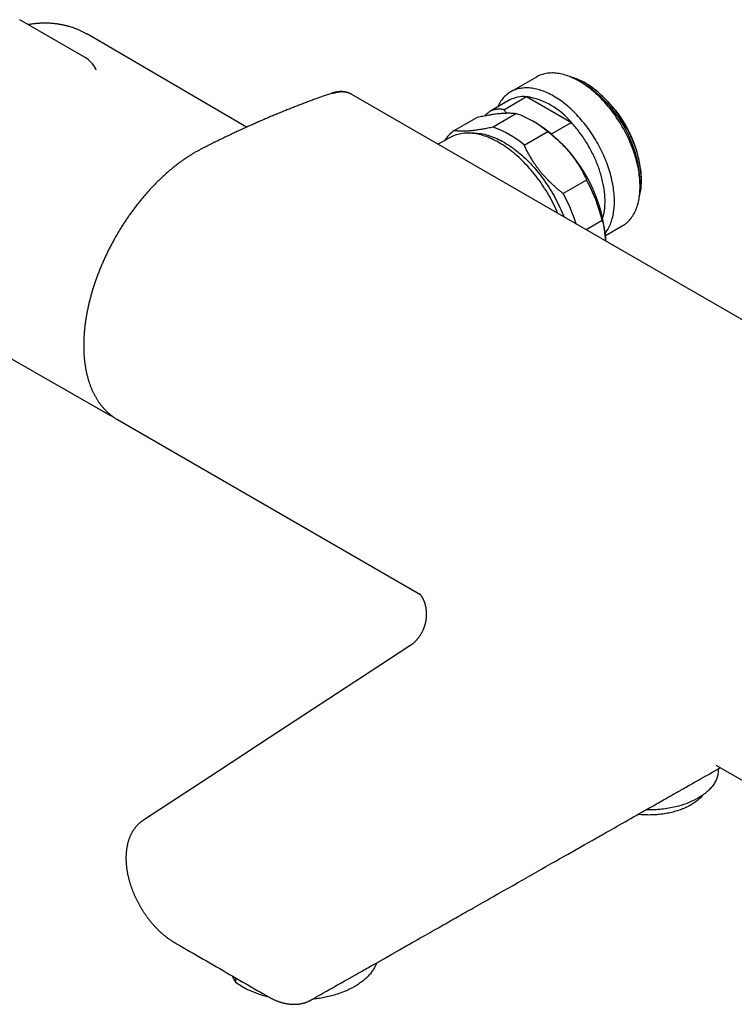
# Model space of a CAD drawing. Header units: millimetres. Extents: x 8 to 808, y 12 to 392.
# Tile 5 of 7: x 597 to 705, y 90 to 239. Entities that reach past the tile are written whole.
import ezdxf

# ---------------------------------------------------------------- set-up
doc = ezdxf.new("R2010")
doc.units = ezdxf.units.MM

msp = doc.modelspace()

# ---------------------------------------------------------------- linework, layer by layer
at = {"color": 7, "linetype": 'Continuous', "lineweight": 30}
for p, q in [((606.68, 233.29), (596.78, 239)), ((631.07, 222.73), (607.02, 236.79)), ((608.28, 231.57), (608.28, 231.57)), ((674.94, 230.33), (671.05, 228.08)), ((682.14, 229.28), (681.44, 229.69)), ((682.5, 229.32), (682.36, 229.4)), ((643.9, 227.85), (643.9, 227.85)), ((783.78, 148.75), (647.03, 227.7)), ((670.84, 226.81), (667.9, 225.12)), ((670.02, 225.38), (673.45, 227.36)), ((673.45, 227.36), (680.23, 223.44)), ((662.51, 222.23), (666.04, 224.27)), ((671.92, 224.79), (668.39, 222.75)), ((674.99, 223.31), (674.29, 223.72)), ((680.23, 223.44), (677.25, 221.72)), ((673.11, 220.03), (676.65, 222.07)), ((661.81, 221.14), (660.1, 220.16)), ((682.53, 214.75), (678.99, 212.71)), ((690.63, 213.76), (690.63, 214.58)), ((690.84, 214.7), (690.84, 214.87)), ((682.45, 207.25), (684.89, 208.66)), ((685.38, 206.34), (687.93, 207.81)), ((582.85, 194.92), (610.39, 179.21)), ((611.58, 178.51), (657.32, 152.11)), ((702.35, 126.11), (748.34, 99.56)), ((702.46, 125.54), (702.46, 125.7)), ((629.4, 94.1), (629.4, 93.43)), ((634.4, 91.21), (634.4, 91.22))]:
    msp.add_line(p, q, dxfattribs=at)
at = {"color": 7, "linetype": 'Continuous', "lineweight": 30, "flags": 128}
for points in [[(687.93, 207.81), (687.93, 207.81), (688.1, 207.91), (688.27, 208.02), (688.42, 208.14), (688.58, 208.27), (688.73, 208.4), (688.87, 208.54), (689.01, 208.69), (689.14, 208.84), (689.27, 209), (689.4, 209.17), (689.51, 209.34), (689.62, 209.52), (689.73, 209.71), (689.83, 209.91), (689.93, 210.11), (690.02, 210.31), (690.1, 210.53), (690.18, 210.74), (690.25, 210.97), (690.31, 211.2), (690.37, 211.43), (690.43, 211.67), (690.47, 211.92), (690.51, 212.17), (690.55, 212.42), (690.58, 212.68), (690.6, 212.95), (690.61, 213.22), (690.62, 213.49), (690.63, 213.76), (690.62, 214.04), (690.61, 214.33), (690.6, 214.61), (690.58, 214.9), (690.55, 215.2), (690.51, 215.49), (690.47, 215.79), (690.43, 216.09), (690.37, 216.39), (690.31, 216.69), (690.25, 217), (690.18, 217.3), (690.1, 217.61), (690.02, 217.92), (689.93, 218.23), (689.83, 218.54), (689.73, 218.85), (689.62, 219.16), (689.51, 219.47), (689.4, 219.78), (689.27, 220.09), (689.14, 220.4), (689.01, 220.71), (688.87, 221.02), (688.73, 221.32), (688.58, 221.63), (688.42, 221.93), (688.27, 222.23), (688.1, 222.53), (687.93, 222.82), (687.76, 223.12), (687.59, 223.41), (687.4, 223.7), (687.22, 223.98), (687.03, 224.26), (686.84, 224.54), (686.64, 224.81), (686.44, 225.08), (686.24, 225.35), (686.03, 225.61), (685.82, 225.87), (685.61, 226.12), (685.39, 226.37), (685.17, 226.61), (684.95, 226.85), (684.73, 227.08), (684.5, 227.31), (684.28, 227.53), (684.05, 227.74), (683.81, 227.95), (683.58, 228.15), (683.35, 228.35), (683.11, 228.54), (682.87, 228.73), (682.63, 228.9), (682.4, 229.07), (682.16, 229.24), (681.92, 229.39), (681.68, 229.54), (681.43, 229.69), (681.19, 229.82), (680.95, 229.95), (680.71, 230.07), (680.47, 230.18), (680.23, 230.29), (680, 230.39), (679.76, 230.48), (679.52, 230.56), (679.29, 230.63), (679.06, 230.7), (678.82, 230.76), (678.59, 230.81), (678.37, 230.85), (678.14, 230.88), (677.92, 230.91), (677.7, 230.93), (677.48, 230.94), (677.26, 230.94), (677.05, 230.93), (676.84, 230.92), (676.63, 230.89), (676.43, 230.86), (676.23, 230.83), (676.03, 230.78), (675.84, 230.72), (675.65, 230.66), (675.46, 230.59), (675.28, 230.51), (675.11, 230.42), (674.94, 230.33)], [(690.52, 212.24), (690.55, 212.33), (690.6, 212.55), (690.65, 212.77), (690.7, 213), (690.73, 213.23), (690.77, 213.47), (690.79, 213.71), (690.81, 213.95), (690.83, 214.2), (690.84, 214.45), (690.84, 214.7), (690.84, 214.96), (690.83, 215.22), (690.81, 215.49), (690.79, 215.75), (690.77, 216.02), (690.73, 216.3), (690.7, 216.57), (690.65, 216.85), (690.6, 217.13), (690.55, 217.41), (690.49, 217.69), (690.42, 217.97), (690.35, 218.26), (690.28, 218.54), (690.19, 218.83), (690.11, 219.11), (690.01, 219.4), (689.91, 219.69), (689.81, 219.97), (689.7, 220.26), (689.59, 220.54), (689.47, 220.83), (689.35, 221.11), (689.22, 221.4), (689.09, 221.68), (688.95, 221.96), (688.81, 222.24), (688.66, 222.52), (688.51, 222.79), (688.35, 223.07), (688.19, 223.34), (688.03, 223.61), (687.86, 223.87), (687.69, 224.13), (687.52, 224.39), (687.34, 224.65), (687.16, 224.9), (686.98, 225.15), (686.79, 225.4), (686.6, 225.64), (686.4, 225.88), (686.21, 226.11), (686.01, 226.34), (685.81, 226.56), (685.6, 226.78), (685.39, 226.99), (685.19, 227.2), (684.98, 227.41), (684.76, 227.61), (684.55, 227.8), (684.33, 227.99), (684.12, 228.17), (683.9, 228.34), (683.68, 228.51), (683.46, 228.68), (683.24, 228.83), (683.02, 228.99), (682.8, 229.13), (682.58, 229.27), (682.35, 229.4), (682.13, 229.53), (681.91, 229.64), (681.69, 229.75), (681.47, 229.86), (681.25, 229.96), (681.03, 230.05), (680.81, 230.13), (680.59, 230.2), (680.37, 230.27), (680.16, 230.33), (680.06, 230.36)], [(685.35, 206.71), (685.38, 206.76), (685.51, 206.92), (685.62, 207.1), (685.74, 207.28), (685.84, 207.47), (685.94, 207.66), (686.04, 207.86), (686.13, 208.07), (686.21, 208.28), (686.29, 208.5), (686.36, 208.72), (686.42, 208.95), (686.48, 209.19), (686.54, 209.43), (686.58, 209.67), (686.62, 209.92), (686.66, 210.18), (686.69, 210.44), (686.71, 210.7), (686.73, 210.97), (686.73, 211.24), (686.74, 211.52), (686.73, 211.8), (686.73, 212.08), (686.71, 212.37), (686.69, 212.66), (686.66, 212.95), (686.62, 213.25), (686.58, 213.54), (686.54, 213.84), (686.48, 214.14), (686.42, 214.45), (686.36, 214.75), (686.29, 215.06), (686.21, 215.37), (686.13, 215.68), (686.04, 215.99), (685.94, 216.3), (685.84, 216.61), (685.74, 216.92), (685.62, 217.23), (685.51, 217.54), (685.38, 217.85), (685.25, 218.16), (685.12, 218.47), (684.98, 218.77), (684.84, 219.08), (684.69, 219.38), (684.54, 219.68), (684.38, 219.99), (684.21, 220.28), (684.05, 220.58), (683.87, 220.87), (683.7, 221.16), (683.52, 221.45), (683.33, 221.74), (683.14, 222.02), (682.95, 222.29), (682.75, 222.57), (682.55, 222.84), (682.35, 223.1), (682.14, 223.37), (681.93, 223.62), (681.72, 223.87), (681.5, 224.12), (681.28, 224.36), (681.06, 224.6), (680.84, 224.83), (680.61, 225.06), (680.39, 225.28), (680.16, 225.5), (679.92, 225.71), (679.69, 225.91), (679.46, 226.11), (679.22, 226.3), (678.98, 226.48), (678.75, 226.66), (678.51, 226.83), (678.27, 226.99), (678.03, 227.15), (677.79, 227.3), (677.55, 227.44), (677.3, 227.58), (677.06, 227.7), (676.82, 227.82), (676.58, 227.94), (676.35, 228.04), (676.11, 228.14), (675.87, 228.23), (675.63, 228.31), (675.4, 228.39), (675.17, 228.45), (674.93, 228.51), (674.7, 228.56), (674.48, 228.6), (674.25, 228.64), (674.03, 228.66), (673.81, 228.68), (673.59, 228.69), (673.37, 228.69), (673.16, 228.69), (672.95, 228.67), (672.74, 228.65), (672.54, 228.62), (672.34, 228.58), (672.14, 228.53), (671.95, 228.48), (671.76, 228.42), (671.58, 228.34), (671.39, 228.27), (671.22, 228.18), (671.05, 228.08), (670.88, 227.98), (670.71, 227.87), (670.56, 227.76), (670.4, 227.63), (670.25, 227.5), (670.11, 227.36), (669.97, 227.21), (669.84, 227.06), (669.71, 226.9), (669.58, 226.73), (669.47, 226.55), (669.35, 226.37), (669.25, 226.19), (669.15, 225.99), (669.05, 225.79), (669.05, 225.78)], [(684.98, 208.97), (685.01, 209.06), (685.06, 209.23), (685.1, 209.4), (685.13, 209.57), (685.17, 209.74), (685.2, 209.92), (685.23, 210.1), (685.25, 210.28), (685.27, 210.46), (685.29, 210.65), (685.3, 210.84), (685.31, 211.03), (685.32, 211.23), (685.32, 211.42), (685.32, 211.62), (685.32, 211.82), (685.31, 212.02), (685.3, 212.22), (685.29, 212.43), (685.27, 212.63), (685.25, 212.84), (685.23, 213.05), (685.2, 213.26), (685.17, 213.47), (685.13, 213.69), (685.1, 213.9), (685.06, 214.12), (685.01, 214.33), (684.96, 214.55), (684.91, 214.77), (684.86, 214.99), (684.8, 215.21), (684.74, 215.43), (684.68, 215.65), (684.61, 215.87), (684.54, 216.09), (684.46, 216.31), (684.39, 216.53), (684.31, 216.75), (684.23, 216.97), (684.14, 217.19), (684.05, 217.41), (683.96, 217.63), (683.87, 217.85), (683.77, 218.07), (683.67, 218.29), (683.57, 218.51), (683.46, 218.72), (683.35, 218.94), (683.24, 219.15), (683.13, 219.37), (683.01, 219.58), (682.89, 219.79), (682.77, 220), (682.65, 220.21), (682.52, 220.41), (682.39, 220.62), (682.26, 220.82), (682.13, 221.02), (681.99, 221.22), (681.86, 221.42), (681.72, 221.62), (681.58, 221.81), (681.43, 222), (681.29, 222.19), (681.14, 222.38), (681, 222.56), (680.85, 222.74), (680.69, 222.92), (680.54, 223.1), (680.39, 223.27), (680.23, 223.44)], [(678.19, 209.71), (678.05, 210.04), (677.89, 210.4), (677.72, 210.75), (677.55, 211.1), (677.37, 211.45), (677.19, 211.8), (677, 212.14), (676.81, 212.48), (676.61, 212.82), (676.4, 213.16), (676.19, 213.49), (675.98, 213.82), (675.76, 214.14), (675.54, 214.46), (675.31, 214.78), (675.08, 215.09), (674.85, 215.4), (674.61, 215.7), (674.37, 215.99), (674.12, 216.28), (673.87, 216.57), (673.62, 216.85), (673.36, 217.12), (673.11, 217.39), (672.85, 217.65), (672.58, 217.91), (672.32, 218.16), (672.05, 218.4), (671.78, 218.63), (671.51, 218.86), (671.24, 219.08), (670.96, 219.29), (670.69, 219.5), (670.41, 219.69), (670.14, 219.88), (669.86, 220.06), (669.58, 220.23), (669.31, 220.4), (669.03, 220.56), (668.75, 220.7), (668.47, 220.84), (668.2, 220.97), (667.92, 221.09), (667.65, 221.21), (667.37, 221.31), (667.1, 221.4), (666.83, 221.49), (666.56, 221.57), (666.29, 221.63), (666.03, 221.69), (665.76, 221.74), (665.5, 221.78), (665.25, 221.81), (664.99, 221.83), (664.74, 221.84), (664.49, 221.84), (664.24, 221.84), (664, 221.82), (663.76, 221.79), (663.53, 221.76), (663.3, 221.71), (663.07, 221.66), (662.85, 221.6), (662.63, 221.52), (662.42, 221.44), (662.21, 221.35), (662, 221.25), (661.81, 221.14)], [(664.72, 221.84), (664.83, 221.85), (665.07, 221.87), (665.31, 221.88), (665.55, 221.88), (665.8, 221.86), (666.05, 221.84), (666.31, 221.81), (666.56, 221.78), (666.82, 221.73), (667.08, 221.67), (667.34, 221.6), (667.61, 221.53), (667.87, 221.45), (668.14, 221.35), (668.41, 221.25), (668.68, 221.14), (668.95, 221.02), (669.22, 220.89), (669.5, 220.76), (669.77, 220.61), (670.04, 220.46), (670.32, 220.3), (670.59, 220.13), (670.86, 219.95), (671.13, 219.76), (671.4, 219.57), (671.67, 219.37), (671.94, 219.16), (672.21, 218.94), (672.48, 218.72), (672.74, 218.49), (673.01, 218.25), (673.27, 218.01), (673.52, 217.76), (673.78, 217.5), (674.03, 217.24), (674.29, 216.97), (674.53, 216.69), (674.78, 216.41), (675.02, 216.12), (675.26, 215.83), (675.49, 215.54), (675.72, 215.23), (675.95, 214.93), (676.17, 214.62), (676.39, 214.3), (676.61, 213.98), (676.82, 213.66), (677.02, 213.33), (677.22, 213), (677.42, 212.67), (677.61, 212.34), (677.79, 212), (677.97, 211.66), (678.15, 211.31), (678.32, 210.97), (678.48, 210.62), (678.64, 210.27), (678.79, 209.92), (678.94, 209.57), (679.08, 209.22), (679.09, 209.19)], [(610.47, 179.17), (610.35, 179.23), (610.31, 179.26)], [(655.81, 144.3), (649.96, 140.47), (634.66, 130.47), (626.86, 125.36), (625.54, 124.5), (624.22, 123.64), (615.49, 117.93)], [(640.89, 90.75), (641.21, 90.93), (641.59, 91.15), (641.95, 91.36), (642.31, 91.56), (642.65, 91.75), (642.98, 91.94), (643.3, 92.12), (643.61, 92.3), (643.92, 92.47), (644.22, 92.64), (644.5, 92.8), (644.77, 92.96), (645.03, 93.1), (645.28, 93.24), (645.51, 93.37), (645.72, 93.49), (645.92, 93.61), (646.12, 93.72), (646.29, 93.82), (646.46, 93.91), (646.61, 94), (646.76, 94.09), (646.9, 94.16), (647.02, 94.23), (647.13, 94.29), (647.22, 94.35), (647.3, 94.39), (647.39, 94.44), (647.48, 94.5), (647.58, 94.55), (647.68, 94.61), (647.84, 94.7), (648, 94.79), (648.18, 94.89), (648.37, 95), (648.56, 95.11), (648.77, 95.23), (648.99, 95.35), (649.22, 95.48), (649.45, 95.61), (649.7, 95.75), (649.96, 95.9), (650.22, 96.05), (650.5, 96.21), (650.78, 96.37), (651.94, 97.02), (653.08, 97.67), (654.21, 98.31), (655.33, 98.95), (655.74, 99.18), (656.15, 99.42), (656.57, 99.65), (656.98, 99.88), (657.38, 100.11), (657.78, 100.34), (658.15, 100.55), (658.5, 100.75), (658.85, 100.95), (659.18, 101.13), (659.5, 101.32), (659.81, 101.49), (660.11, 101.66), (660.39, 101.82), (660.67, 101.98), (660.93, 102.13), (661.18, 102.27), (661.42, 102.41), (661.67, 102.55), (661.91, 102.69), (662.19, 102.84), (662.46, 103), (662.74, 103.15), (663.02, 103.31), (663.3, 103.47), (663.59, 103.64), (663.88, 103.8), (664.17, 103.97), (664.47, 104.14), (664.78, 104.31), (665.1, 104.49), (665.43, 104.68), (665.76, 104.87), (666.11, 105.07), (666.46, 105.27), (666.83, 105.47), (667.19, 105.68), (667.57, 105.89), (667.95, 106.11), (668.34, 106.33), (669.12, 106.78), (669.9, 107.22), (670.66, 107.65), (671.41, 108.07), (672.15, 108.49), (672.87, 108.91), (673.59, 109.31), (674.29, 109.71), (675, 110.12), (675.7, 110.51), (676.39, 110.91), (677.08, 111.3), (677.77, 111.69), (678.45, 112.07), (679.13, 112.46), (679.74, 112.81), (680.36, 113.16), (680.97, 113.5), (681.57, 113.84), (682.15, 114.18), (682.73, 114.5), (683.37, 114.86), (683.99, 115.21), (684.59, 115.56), (684.87, 115.72), (685.15, 115.88), (685.44, 116.04), (685.74, 116.21), (686.05, 116.39), (686.4, 116.59), (686.77, 116.79), (687.15, 117.01), (687.53, 117.23), (687.94, 117.46), (688.35, 117.69), (688.77, 117.93), (689.2, 118.18), (689.61, 118.41), (690.02, 118.64), (690.45, 118.88), (690.88, 119.13), (691.16, 119.28), (691.43, 119.44), (691.71, 119.6), (691.97, 119.75), (692.23, 119.89), (692.54, 120.07), (692.85, 120.24), (693.13, 120.41), (693.41, 120.56), (693.67, 120.71), (693.92, 120.85), (694.15, 120.99), (694.38, 121.11), (694.58, 121.23), (694.78, 121.34), (694.96, 121.44), (695.13, 121.54), (695.28, 121.63), (695.43, 121.71), (695.51, 121.75), (695.58, 121.8), (695.65, 121.84), (695.72, 121.88), (695.8, 121.92), (695.89, 121.97), (695.99, 122.03), (696.1, 122.09), (696.21, 122.16), (696.37, 122.24), (696.54, 122.34), (696.72, 122.44), (696.91, 122.55), (697.12, 122.67), (697.34, 122.8), (697.57, 122.92), (697.8, 123.06), (698.05, 123.2), (698.31, 123.34), (698.58, 123.5), (698.86, 123.66), (699.16, 123.83), (699.46, 124), (699.78, 124.18), (700.11, 124.37), (700.45, 124.56), (700.8, 124.76), (701.16, 124.96), (701.53, 125.17), (701.95, 125.41), (702.38, 125.65), (702.76, 125.87)], [(702.46, 125.54), (702.46, 125.38), (702.45, 125.22), (702.43, 125.07), (702.41, 124.91), (702.37, 124.75), (702.33, 124.59), (702.29, 124.44), (702.23, 124.28), (702.17, 124.13), (702.11, 123.97), (702.03, 123.82), (701.95, 123.67), (701.86, 123.52), (701.77, 123.37), (701.66, 123.22), (701.56, 123.08), (701.44, 122.93), (701.32, 122.79), (701.19, 122.65), (701.06, 122.51), (700.92, 122.37), (700.77, 122.24), (700.62, 122.11), (700.46, 121.98), (700.29, 121.85), (700.12, 121.73), (699.95, 121.61), (699.77, 121.49), (699.58, 121.37), (699.39, 121.26), (699.19, 121.15), (698.99, 121.04), (698.78, 120.93), (698.57, 120.83), (698.36, 120.73), (698.14, 120.64), (697.91, 120.55), (697.68, 120.46), (697.45, 120.37), (697.21, 120.29), (696.97, 120.22), (696.73, 120.14), (696.48, 120.07), (696.23, 120), (695.98, 119.94), (695.73, 119.88), (695.47, 119.83), (695.21, 119.78), (694.95, 119.73), (694.68, 119.69), (694.41, 119.65), (694.15, 119.61), (693.88, 119.58), (693.61, 119.56), (693.33, 119.53), (693.06, 119.51), (692.79, 119.5), (692.51, 119.49), (692.24, 119.48), (691.96, 119.48), (691.69, 119.48), (691.51, 119.49)], [(702.13, 126.2), (702.19, 126.18), (702.3, 126.14)], [(700.14, 121.74), (700.09, 121.67), (699.98, 121.55), (699.87, 121.43), (699.76, 121.31), (699.64, 121.19), (699.51, 121.08), (699.38, 120.97), (699.24, 120.86), (699.1, 120.75), (698.96, 120.64), (698.81, 120.53), (698.65, 120.43), (698.49, 120.33), (698.33, 120.24), (698.16, 120.14), (697.99, 120.05), (697.81, 119.96), (697.63, 119.87), (697.44, 119.79), (697.25, 119.71), (697.06, 119.63), (696.87, 119.55), (696.67, 119.48), (696.46, 119.41), (696.26, 119.34), (696.05, 119.28), (695.84, 119.22), (695.62, 119.16), (695.41, 119.11), (695.19, 119.06), (694.97, 119.01), (694.74, 118.97), (694.52, 118.93), (694.29, 118.89), (694.06, 118.86), (693.83, 118.83), (693.6, 118.8), (693.37, 118.78), (693.14, 118.76), (692.9, 118.74), (692.67, 118.73), (692.43, 118.72), (692.2, 118.72), (691.96, 118.71), (691.73, 118.72), (691.49, 118.72), (691.26, 118.73), (691.02, 118.74), (690.79, 118.76), (690.56, 118.78), (690.32, 118.8), (690.31, 118.8)], [(650.76, 96.35), (650.74, 96.29), (650.68, 96.16), (650.63, 96.02), (650.57, 95.89), (650.5, 95.75), (650.43, 95.62), (650.36, 95.49), (650.28, 95.35), (650.2, 95.22), (650.11, 95.09), (650.02, 94.97), (649.92, 94.84), (649.82, 94.71), (649.72, 94.59), (649.61, 94.46), (649.49, 94.34), (649.37, 94.22), (649.25, 94.1), (649.13, 93.98), (649, 93.86), (648.86, 93.75), (648.72, 93.63), (648.58, 93.52), (648.43, 93.41), (648.28, 93.3), (648.13, 93.2), (647.97, 93.09), (647.81, 92.99), (647.65, 92.89), (647.48, 92.79), (647.31, 92.69), (647.13, 92.59), (646.95, 92.5), (646.77, 92.41), (646.59, 92.32), (646.4, 92.23), (646.21, 92.14), (646.02, 92.06), (645.82, 91.98), (645.62, 91.9), (645.42, 91.83), (645.21, 91.75), (645.01, 91.68), (644.8, 91.61), (644.59, 91.55), (644.37, 91.48), (644.16, 91.42), (643.94, 91.36), (643.72, 91.3), (643.5, 91.25), (643.27, 91.2), (643.05, 91.15), (642.82, 91.1), (642.59, 91.06), (642.36, 91.02), (642.13, 90.98), (641.89, 90.95), (641.66, 90.91), (641.42, 90.88), (641.19, 90.86), (641.05, 90.84)]]:
    msp.add_lwpolyline(points, dxfattribs=at)
at = {"color": 7, "linetype": 'Continuous', "lineweight": 30}
for centre, radius, start, end in [((604.68, 229.82), 4, 25.8415, 60.0027), ((672.2, 213.74), 18.44, 2.6058, 57.3888), ((672.72, 214.04), 18.13, 2.6058, 57.3888), ((673.02, 222.91), 4.47, 84.5122, 119.1773), ((671.66, 216.44), 11.07, 39.2807, 80.7247), ((667.03, 210.86), 14.76, 49.3549, 70.6505), ((665.79, 217.56), 5.71, 125.0915, 146.7797), ((663.5, 208.82), 14.76, 49.3549, 70.6505), ((662.72, 204.17), 22.74, 3.4416, 57.3387), ((660.37, 202.65), 25.25, 13.775, 28.6364), ((656.23, 200.33), 25.91, 17.4926, 28.5268), ((637.21, 104.48), 13.53, 234.7621, 257.6326)]:
    msp.add_arc(centre, radius, start, end, dxfattribs=at)
for points, knots in [([(607.02, 236.79), (606.97, 236.81), (606.87, 236.87), (606.69, 236.97), (606.49, 237.08), (606.29, 237.18), (606.08, 237.28), (605.87, 237.38), (605.66, 237.47), (605.45, 237.56), (605.24, 237.64), (605.02, 237.72), (604.8, 237.8), (604.58, 237.87), (604.36, 237.94), (604.14, 238), (603.92, 238.06), (603.69, 238.12), (603.46, 238.17), (603.24, 238.22), (603, 238.26), (602.77, 238.3), (602.54, 238.34), (602.31, 238.37), (602.07, 238.4), (601.83, 238.42), (601.59, 238.44), (601.35, 238.45), (601.11, 238.47), (600.87, 238.47), (600.63, 238.47), (600.38, 238.47), (600.13, 238.47), (599.89, 238.45), (599.64, 238.44), (599.39, 238.42), (599.14, 238.4), (598.89, 238.37), (598.64, 238.34), (598.38, 238.3), (598.2, 238.27), (598.1, 238.25), (598.08, 238.25)], [0, 0, 0, 0, 0.015419, 0.040287, 0.065153, 0.090021, 0.114896, 0.139783, 0.164685, 0.189607, 0.214555, 0.239531, 0.264541, 0.289589, 0.31468, 0.339818, 0.365006, 0.390251, 0.415555, 0.440923, 0.46636, 0.491869, 0.517454, 0.543119, 0.568868, 0.594705, 0.620633, 0.646656, 0.672776, 0.698998, 0.725323, 0.751754, 0.778294, 0.804945, 0.831709, 0.858586, 0.885579, 0.912687, 0.939913, 0.967255, 0.994713, 1, 1, 1, 1]), ([(608.36, 231.43), (608.36, 231.43), (608.36, 231.43), (608.36, 231.43), (608.35, 231.44), (608.34, 231.45), (608.33, 231.46), (608.32, 231.48), (608.31, 231.51), (608.29, 231.53), (608.28, 231.56), (608.28, 231.57)], [0, 0, 0, 0, 0.059147, 0.173525, 0.287229, 0.400435, 0.513349, 0.626201, 0.73916, 0.860304, 1, 1, 1, 1]), ([(647, 227.71), (646.98, 227.73), (646.92, 227.76), (646.83, 227.8), (646.73, 227.85), (646.62, 227.9), (646.51, 227.94), (646.4, 227.97), (646.29, 228.01), (646.18, 228.03), (646.06, 228.06), (645.95, 228.08), (645.83, 228.09), (645.71, 228.11), (645.59, 228.12), (645.46, 228.12), (645.34, 228.12), (645.21, 228.12), (645.09, 228.11), (644.96, 228.1), (644.83, 228.08), (644.7, 228.06), (644.56, 228.03), (644.43, 228.01), (644.3, 227.97), (644.17, 227.94), (644.04, 227.9), (643.96, 227.87), (643.91, 227.86), (643.9, 227.85)], [0, 0, 0, 0, 0.025501, 0.063214, 0.101402, 0.139543, 0.177685, 0.215859, 0.254114, 0.29251, 0.33061, 0.369087, 0.407867, 0.446838, 0.485887, 0.524873, 0.563645, 0.602842, 0.642336, 0.681917, 0.721613, 0.76145, 0.801453, 0.841677, 0.881302, 0.921372, 0.957056, 0.993703, 1, 1, 1, 1]), ([(647.03, 227.7), (647.03, 227.7), (646.99, 227.72), (646.92, 227.76), (646.81, 227.81), (646.68, 227.87), (646.51, 227.93), (646.32, 227.99), (646.12, 228.03), (645.92, 228.06), (645.71, 228.07), (645.51, 228.08), (645.31, 228.07), (645.12, 228.05), (644.92, 228.02), (644.74, 227.99), (644.58, 227.95), (644.43, 227.91), (644.28, 227.87), (644.18, 227.84), (644.13, 227.82)], [0, 0, 0, 0, 0.001794, 0.046201, 0.090729, 0.135257, 0.207464, 0.279801, 0.352726, 0.425787, 0.496488, 0.567312, 0.629845, 0.69238, 0.75525, 0.81812, 0.863524, 0.908928, 0.954464, 1, 1, 1, 1]), ([(643.9, 227.85), (643.82, 227.82), (643.51, 227.72), (643.02, 227.54), (642.42, 227.33), (641.85, 227.13), (641.26, 226.91), (640.64, 226.68), (639.98, 226.43), (639.33, 226.18), (638.67, 225.93), (638.02, 225.67), (637.36, 225.41), (636.71, 225.15), (636.05, 224.88), (635.4, 224.61), (634.74, 224.34), (634.09, 224.06), (633.43, 223.77), (632.77, 223.49), (632.11, 223.2), (631.46, 222.9), (630.8, 222.6), (630.14, 222.3), (629.48, 222), (628.82, 221.69), (628.16, 221.37), (627.5, 221.06), (626.83, 220.73), (626.17, 220.41), (625.57, 220.11), (625.08, 219.86), (624.71, 219.68), (624.42, 219.53), (624.17, 219.41), (623.96, 219.29), (623.76, 219.18), (623.55, 219.07), (623.33, 218.94), (623.1, 218.81), (622.87, 218.67), (622.64, 218.53), (622.41, 218.38), (622.18, 218.23), (621.95, 218.08), (621.72, 217.92), (621.49, 217.76), (621.26, 217.6), (621.03, 217.43), (620.8, 217.27), (620.58, 217.09), (620.35, 216.92), (620.12, 216.74), (619.9, 216.55), (619.67, 216.37), (619.45, 216.18), (619.23, 215.99), (619, 215.8), (618.78, 215.6), (618.56, 215.4), (618.34, 215.2), (618.13, 214.99), (617.91, 214.79), (617.69, 214.58), (617.48, 214.36), (617.27, 214.15), (617.06, 213.93), (616.84, 213.71), (616.63, 213.48), (616.42, 213.25), (616.21, 213.02), (616.01, 212.79), (615.8, 212.55), (615.59, 212.32), (615.39, 212.08), (615.19, 211.83), (614.99, 211.59), (614.8, 211.35), (614.6, 211.1), (614.4, 210.85), (614.21, 210.59), (614.02, 210.34), (613.83, 210.08), (613.64, 209.82), (613.45, 209.56), (613.27, 209.3), (613.09, 209.04), (612.9, 208.77), (612.72, 208.5), (612.55, 208.23), (612.37, 207.96), (612.2, 207.69), (612.03, 207.41), (611.86, 207.14), (611.69, 206.86), (611.53, 206.58), (611.37, 206.31), (611.21, 206.03), (611.05, 205.75), (610.9, 205.47), (610.75, 205.18), (610.59, 204.9), (610.45, 204.61), (610.3, 204.33), (610.15, 204.04), (610.01, 203.75), (609.87, 203.46), (609.74, 203.17), (609.6, 202.88), (609.47, 202.59), (609.34, 202.29), (609.22, 202), (609.09, 201.71), (608.97, 201.41), (608.85, 201.12), (608.74, 200.82), (608.62, 200.53), (608.51, 200.23), (608.4, 199.93), (608.3, 199.64), (608.19, 199.34), (608.09, 199.04), (608, 198.75), (607.9, 198.46), (607.81, 198.16), (607.72, 197.87), (607.64, 197.58), (607.56, 197.28), (607.48, 196.99), (607.4, 196.7), (607.33, 196.41), (607.26, 196.12), (607.19, 195.82), (607.12, 195.53), (607.06, 195.24), (607, 194.95), (606.95, 194.66), (606.89, 194.37), (606.84, 194.09), (606.8, 193.8), (606.75, 193.51), (606.71, 193.23), (606.67, 192.94), (606.64, 192.66), (606.6, 192.37), (606.58, 192.09), (606.55, 191.81), (606.53, 191.53), (606.51, 191.26), (606.49, 190.98), (606.48, 190.71), (606.47, 190.44), (606.46, 190.17), (606.46, 189.9), (606.46, 189.64), (606.46, 189.37), (606.46, 189.11), (606.47, 188.85), (606.48, 188.59), (606.5, 188.33), (606.52, 188.08), (606.54, 187.82), (606.56, 187.57), (606.59, 187.33), (606.62, 187.08), (606.66, 186.83), (606.69, 186.59), (606.73, 186.35), (606.78, 186.11), (606.82, 185.87), (606.87, 185.64), (606.92, 185.41), (606.98, 185.18), (607.04, 184.95), (607.1, 184.73), (607.17, 184.5), (607.23, 184.29), (607.3, 184.07), (607.38, 183.86), (607.45, 183.65), (607.53, 183.44), (607.62, 183.24), (607.7, 183.04), (607.79, 182.84), (607.88, 182.64), (607.98, 182.45), (608.07, 182.26), (608.17, 182.08), (608.28, 181.89), (608.38, 181.71), (608.49, 181.54), (608.6, 181.37), (608.71, 181.2), (608.83, 181.03), (608.95, 180.87), (609.07, 180.71), (609.2, 180.55), (609.32, 180.4), (609.45, 180.25), (609.59, 180.11), (609.72, 179.97), (609.86, 179.83), (610, 179.69), (610.14, 179.56), (610.29, 179.43), (610.44, 179.31), (610.58, 179.19), (610.74, 179.07), (610.89, 178.96), (611.05, 178.85), (611.21, 178.74), (611.36, 178.64), (611.46, 178.59), (611.5, 178.56)], [0, 0, 0, 0, 0.004345, 0.015325, 0.025126, 0.034478, 0.043994, 0.05498, 0.065965, 0.076962, 0.087968, 0.09892, 0.10986, 0.120801, 0.131743, 0.142686, 0.15363, 0.164575, 0.175523, 0.186473, 0.197426, 0.208382, 0.219342, 0.230305, 0.241273, 0.252245, 0.263222, 0.274205, 0.285193, 0.296168, 0.30711, 0.315224, 0.320777, 0.325402, 0.329558, 0.332904, 0.336119, 0.339461, 0.343165, 0.346895, 0.350655, 0.354445, 0.358267, 0.362124, 0.365887, 0.369691, 0.373499, 0.377306, 0.381108, 0.384899, 0.388688, 0.392508, 0.396318, 0.40012, 0.403916, 0.407705, 0.411489, 0.415269, 0.419047, 0.422822, 0.426596, 0.430371, 0.434146, 0.437926, 0.441668, 0.445431, 0.449206, 0.452992, 0.456787, 0.460587, 0.46439, 0.468193, 0.471993, 0.475786, 0.47957, 0.483343, 0.487102, 0.490866, 0.49467, 0.498468, 0.502262, 0.506053, 0.509841, 0.513628, 0.517415, 0.521202, 0.524991, 0.528782, 0.532577, 0.536376, 0.54018, 0.543959, 0.547745, 0.551532, 0.555314, 0.559083, 0.562835, 0.566574, 0.570333, 0.574097, 0.577866, 0.581643, 0.585428, 0.589222, 0.593014, 0.596797, 0.600579, 0.604359, 0.60814, 0.611921, 0.615703, 0.619488, 0.623277, 0.62707, 0.630869, 0.634675, 0.638489, 0.642308, 0.6461, 0.649899, 0.6537, 0.657494, 0.661276, 0.66504, 0.668794, 0.672562, 0.676327, 0.680092, 0.683858, 0.687624, 0.691392, 0.695169, 0.698961, 0.702752, 0.706541, 0.710329, 0.714118, 0.717908, 0.721701, 0.725496, 0.729296, 0.733101, 0.736913, 0.74073, 0.744547, 0.748356, 0.752161, 0.755961, 0.759758, 0.763552, 0.767342, 0.771131, 0.774918, 0.778703, 0.782487, 0.78627, 0.790053, 0.793838, 0.797614, 0.80139, 0.805167, 0.808945, 0.812725, 0.816509, 0.820301, 0.824088, 0.827888, 0.831695, 0.835507, 0.839318, 0.843123, 0.846905, 0.850717, 0.854522, 0.85832, 0.862112, 0.8659, 0.869684, 0.873465, 0.877244, 0.881021, 0.884799, 0.888577, 0.892356, 0.896144, 0.899911, 0.903671, 0.907427, 0.911178, 0.914925, 0.918671, 0.92241, 0.926136, 0.929877, 0.933627, 0.937379, 0.941125, 0.944857, 0.948569, 0.95232, 0.956062, 0.959799, 0.963529, 0.967255, 0.970979, 0.9747, 0.97842, 0.982141, 0.985863, 0.989588, 0.993317, 0.997052, 1, 1, 1, 1]), ([(666.04, 224.27), (666.18, 224.3), (666.45, 224.35), (666.84, 224.43), (667.2, 224.5), (667.52, 224.56), (667.8, 224.61), (668.07, 224.65), (668.37, 224.7), (668.7, 224.75), (669.05, 224.79), (669.36, 224.82), (669.64, 224.85), (669.89, 224.87), (670.13, 224.88), (670.36, 224.89), (670.58, 224.89), (670.79, 224.89), (671, 224.89), (671.2, 224.88), (671.39, 224.86), (671.58, 224.84), (671.76, 224.82), (671.87, 224.8), (671.92, 224.79)], [0, 0, 0, 0, 0.052586, 0.105181, 0.157764, 0.197389, 0.237014, 0.276298, 0.315581, 0.36994, 0.424315, 0.478673, 0.521452, 0.564247, 0.607042, 0.649821, 0.692932, 0.736042, 0.778488, 0.820934, 0.865693, 0.910465, 0.955239, 1, 1, 1, 1]), ([(670.02, 225.38), (669.97, 225.39), (669.88, 225.41), (669.73, 225.44), (669.57, 225.46), (669.4, 225.47), (669.24, 225.47), (669.11, 225.47), (668.98, 225.46), (668.86, 225.44), (668.74, 225.43), (668.63, 225.4), (668.5, 225.37), (668.37, 225.33), (668.2, 225.27), (668.02, 225.18), (667.84, 225.08), (667.69, 224.98), (667.56, 224.89), (667.45, 224.79), (667.35, 224.7), (667.26, 224.61), (667.2, 224.54), (667.16, 224.5), (667.16, 224.49)], [0, 0, 0, 0, 0.042256, 0.084512, 0.136713, 0.188923, 0.241123, 0.280429, 0.319735, 0.359041, 0.398347, 0.437375, 0.476402, 0.52666, 0.576918, 0.649896, 0.722875, 0.774139, 0.825413, 0.876678, 0.915142, 0.953606, 0.99207, 1, 1, 1, 1]), ([(670.02, 225.38), (670.12, 225.26), (670.24, 225.09), (670.38, 224.93), (670.41, 224.89)], [0, 0, 0, 0, 0.752804, 1, 1, 1, 1]), ([(668.39, 222.75), (668.25, 222.72), (667.98, 222.67), (667.59, 222.59), (667.23, 222.52), (666.91, 222.46), (666.63, 222.41), (666.36, 222.37), (666.06, 222.32), (665.73, 222.27), (665.38, 222.23), (665.07, 222.2), (664.79, 222.17), (664.54, 222.15), (664.3, 222.14), (664.07, 222.13), (663.85, 222.13), (663.63, 222.13), (663.43, 222.13), (663.23, 222.14), (663.04, 222.16), (662.85, 222.18), (662.67, 222.2), (662.56, 222.22), (662.51, 222.23)], [0, 0, 0, 0, 0.052586, 0.105181, 0.157764, 0.197389, 0.237014, 0.276298, 0.315581, 0.36994, 0.424315, 0.478673, 0.521452, 0.564247, 0.607042, 0.649821, 0.692932, 0.736042, 0.778488, 0.820934, 0.865693, 0.910465, 0.955239, 1, 1, 1, 1]), ([(676.65, 222.07), (676.78, 221.96), (677.05, 221.75), (677.45, 221.43), (677.8, 221.12), (678.12, 220.83), (678.4, 220.57), (678.68, 220.31), (678.98, 220), (679.31, 219.66), (679.66, 219.27), (679.97, 218.9), (680.25, 218.55), (680.5, 218.23), (680.73, 217.9), (680.97, 217.57), (681.19, 217.24), (681.4, 216.9), (681.61, 216.56), (681.8, 216.21), (682, 215.85), (682.18, 215.49), (682.36, 215.12), (682.47, 214.87), (682.53, 214.75)], [0, 0, 0, 0, 0.052586, 0.105181, 0.157764, 0.197389, 0.237014, 0.276298, 0.315581, 0.36994, 0.424315, 0.478673, 0.521452, 0.564247, 0.607042, 0.649821, 0.692932, 0.736042, 0.778488, 0.820934, 0.865693, 0.910465, 0.955239, 1, 1, 1, 1]), ([(678.99, 212.71), (678.86, 212.81), (678.59, 213.02), (678.19, 213.35), (677.84, 213.66), (677.52, 213.94), (677.24, 214.2), (676.97, 214.47), (676.66, 214.77), (676.34, 215.12), (675.99, 215.5), (675.67, 215.87), (675.39, 216.22), (675.15, 216.54), (674.91, 216.87), (674.68, 217.2), (674.45, 217.54), (674.24, 217.88), (674.04, 218.22), (673.84, 218.57), (673.65, 218.92), (673.46, 219.29), (673.28, 219.66), (673.17, 219.9), (673.11, 220.03)], [0, 0, 0, 0, 0.052586, 0.105181, 0.157764, 0.197389, 0.237014, 0.276298, 0.315581, 0.36994, 0.424315, 0.478673, 0.521452, 0.564247, 0.607042, 0.649821, 0.692932, 0.736042, 0.778488, 0.820934, 0.865693, 0.910465, 0.955239, 1, 1, 1, 1]), ([(684.89, 208.66), (684.91, 208.59), (684.96, 208.45), (685.02, 208.23), (685.08, 208.01), (685.13, 207.77), (685.19, 207.52), (685.24, 207.22), (685.29, 206.9), (685.34, 206.53), (685.38, 206.14), (685.4, 205.81), (685.41, 205.61), (685.41, 205.54)], [0, 0, 0, 0, 0.075233, 0.150498, 0.225784, 0.301106, 0.389395, 0.477726, 0.588257, 0.698882, 0.821215, 0.943688, 1, 1, 1, 1]), ([(610.47, 179.17), (610.51, 179.15), (610.59, 179.1), (610.74, 179.02), (610.86, 178.96), (610.92, 178.93), (610.93, 178.93)], [0, 0, 0, 0, 0.220613, 0.59293, 0.965272, 1, 1, 1, 1]), ([(611.5, 178.56), (611.51, 178.56), (611.53, 178.54), (611.56, 178.52), (611.59, 178.51)], [0, 0, 0, 0, 0.178302, 1, 1, 1, 1]), ([(657.25, 152.17), (657.26, 152.17), (657.26, 152.17), (657.26, 152.17), (657.27, 152.16), (657.28, 152.15), (657.29, 152.14), (657.31, 152.12), (657.33, 152.1), (657.35, 152.08), (657.37, 152.05), (657.39, 152.02), (657.42, 151.99), (657.45, 151.95), (657.48, 151.91), (657.51, 151.87), (657.54, 151.82), (657.57, 151.77), (657.61, 151.71), (657.64, 151.65), (657.68, 151.59), (657.72, 151.52), (657.76, 151.45), (657.79, 151.37), (657.83, 151.28), (657.87, 151.2), (657.91, 151.1), (657.95, 151.01), (657.99, 150.91), (658.02, 150.8), (658.06, 150.69), (658.09, 150.57), (658.12, 150.45), (658.15, 150.33), (658.18, 150.2), (658.2, 150.06), (658.22, 149.95), (658.24, 149.84), (658.25, 149.74), (658.26, 149.6), (658.28, 149.45), (658.28, 149.29), (658.29, 149.14), (658.28, 148.99), (658.28, 148.83), (658.27, 148.68), (658.26, 148.53), (658.24, 148.39), (658.23, 148.26), (658.21, 148.13), (658.18, 147.99), (658.15, 147.83), (658.11, 147.67), (658.07, 147.52), (658.03, 147.36), (657.98, 147.21), (657.93, 147.06), (657.87, 146.91), (657.81, 146.76), (657.75, 146.61), (657.68, 146.47), (657.61, 146.33), (657.53, 146.19), (657.46, 146.06), (657.38, 145.93), (657.3, 145.8), (657.21, 145.68), (657.13, 145.56), (657.04, 145.45), (656.96, 145.34), (656.87, 145.24), (656.79, 145.14), (656.7, 145.05), (656.61, 144.96), (656.52, 144.87), (656.43, 144.78), (656.33, 144.7), (656.24, 144.62), (656.17, 144.56), (656.11, 144.51), (656.04, 144.46), (655.96, 144.4), (655.88, 144.35), (655.83, 144.31), (655.81, 144.3)], [0, 0, 0, 0, 0.013779, 0.027527, 0.040817, 0.053697, 0.066211, 0.078395, 0.090279, 0.101894, 0.113263, 0.124411, 0.135359, 0.146126, 0.156732, 0.167193, 0.177527, 0.187742, 0.198716, 0.210104, 0.221542, 0.233038, 0.244601, 0.256239, 0.267961, 0.279775, 0.291686, 0.303702, 0.315827, 0.328068, 0.340426, 0.352906, 0.365509, 0.378235, 0.391083, 0.404053, 0.417139, 0.424742, 0.432566, 0.446627, 0.460582, 0.474371, 0.487979, 0.501395, 0.51462, 0.527656, 0.540508, 0.553185, 0.563023, 0.572606, 0.586074, 0.599559, 0.613054, 0.626552, 0.640047, 0.653532, 0.666998, 0.68044, 0.693853, 0.707189, 0.720673, 0.73412, 0.747524, 0.76088, 0.774181, 0.787421, 0.800596, 0.813699, 0.826727, 0.839375, 0.851291, 0.863393, 0.875685, 0.888185, 0.900912, 0.913883, 0.927119, 0.940636, 0.950081, 0.958007, 0.966062, 0.979045, 0.991894, 1, 1, 1, 1]), ([(615.49, 117.93), (615.46, 117.91), (615.39, 117.86), (615.28, 117.79), (615.17, 117.7), (615.05, 117.61), (614.94, 117.51), (614.83, 117.41), (614.72, 117.31), (614.61, 117.2), (614.51, 117.09), (614.41, 116.98), (614.31, 116.86), (614.22, 116.74), (614.12, 116.62), (614.03, 116.49), (613.95, 116.36), (613.86, 116.23), (613.78, 116.09), (613.71, 115.95), (613.63, 115.81), (613.56, 115.67), (613.49, 115.52), (613.43, 115.37), (613.37, 115.21), (613.31, 115.06), (613.25, 114.9), (613.2, 114.73), (613.15, 114.57), (613.11, 114.4), (613.07, 114.22), (613.03, 114.05), (613, 113.87), (612.97, 113.69), (612.94, 113.51), (612.92, 113.33), (612.9, 113.15), (612.88, 112.96), (612.87, 112.78), (612.86, 112.59), (612.85, 112.4), (612.85, 112.23), (612.85, 112.05), (612.86, 111.87), (612.86, 111.68), (612.88, 111.48), (612.89, 111.28), (612.91, 111.08), (612.93, 110.88), (612.96, 110.68), (612.98, 110.48), (613.01, 110.28), (613.05, 110.08), (613.09, 109.87), (613.13, 109.67), (613.17, 109.47), (613.22, 109.27), (613.27, 109.06), (613.32, 108.86), (613.38, 108.66), (613.44, 108.46), (613.5, 108.25), (613.57, 108.05), (613.64, 107.85), (613.71, 107.64), (613.78, 107.44), (613.86, 107.24), (613.94, 107.04), (614.03, 106.84), (614.11, 106.64), (614.2, 106.44), (614.29, 106.24), (614.38, 106.05), (614.48, 105.85), (614.58, 105.65), (614.68, 105.46), (614.78, 105.27), (614.89, 105.08), (615, 104.89), (615.11, 104.7), (615.22, 104.51), (615.34, 104.32), (615.45, 104.14), (615.57, 103.96), (615.69, 103.78), (615.82, 103.6), (615.94, 103.42), (616.07, 103.24), (616.2, 103.07), (616.33, 102.9), (616.47, 102.73), (616.6, 102.56), (616.74, 102.4), (616.88, 102.23), (617.02, 102.07), (617.17, 101.91), (617.31, 101.76), (617.45, 101.61), (617.6, 101.46), (617.75, 101.31), (617.9, 101.16), (618.05, 101.02), (618.21, 100.88), (618.36, 100.74), (618.52, 100.61), (618.68, 100.48), (618.84, 100.35), (619, 100.22), (619.16, 100.1), (619.32, 99.98), (619.49, 99.87), (619.65, 99.75), (619.82, 99.65), (619.96, 99.56), (620.08, 99.48), (620.17, 99.43), (620.22, 99.4), (620.25, 99.38)], [0, 0, 0, 0, 0.005431, 0.013326, 0.021235, 0.029163, 0.037118, 0.045128, 0.053058, 0.061044, 0.069095, 0.077205, 0.085369, 0.09358, 0.101831, 0.110115, 0.118424, 0.126748, 0.135079, 0.143404, 0.151706, 0.160178, 0.168689, 0.177245, 0.185849, 0.194506, 0.20322, 0.211995, 0.220836, 0.229745, 0.238726, 0.247768, 0.256754, 0.265707, 0.274675, 0.28366, 0.292665, 0.301692, 0.310744, 0.319823, 0.328932, 0.336927, 0.344908, 0.353212, 0.362413, 0.371625, 0.380833, 0.390026, 0.399192, 0.408322, 0.417407, 0.426438, 0.435391, 0.444567, 0.453612, 0.462641, 0.471657, 0.480667, 0.489672, 0.49868, 0.507691, 0.516711, 0.525744, 0.534769, 0.543757, 0.552738, 0.561715, 0.57069, 0.579664, 0.58864, 0.597618, 0.606601, 0.61559, 0.624628, 0.633451, 0.642386, 0.651345, 0.66032, 0.669305, 0.678289, 0.687264, 0.696222, 0.705154, 0.714031, 0.722866, 0.731878, 0.740875, 0.749861, 0.758841, 0.76782, 0.776802, 0.785789, 0.794788, 0.803809, 0.812898, 0.821837, 0.830793, 0.839766, 0.848756, 0.857762, 0.866784, 0.875822, 0.884876, 0.893943, 0.903038, 0.912121, 0.921221, 0.930349, 0.9395, 0.94867, 0.957855, 0.96705, 0.976251, 0.985452, 0.99057, 0.995461, 1, 1, 1, 1]), ([(620.25, 99.38), (620.26, 99.38), (620.3, 99.36), (620.36, 99.32), (620.43, 99.28), (623.15, 97.71), (627.2, 95.37), (631.55, 92.86), (633.35, 91.82), (633.87, 91.52), (634.1, 91.39), (634.22, 91.32), (634.32, 91.26), (634.36, 91.24), (634.39, 91.22), (634.39, 91.22)], [0, 0, 0, 0, 0.002253, 0.007368, 0.012529, 0.017741, 0.586128, 0.870321, 0.941369, 0.968012, 0.979669, 0.990597, 0.994848, 0.999026, 1, 1, 1, 1]), ([(628.92, 94.38), (628.94, 94.34), (629, 94.21), (629.11, 93.98), (629.26, 93.7), (629.36, 93.52), (629.4, 93.43)], [0, 0, 0, 0, 0.102295, 0.40129, 0.700644, 1, 1, 1, 1]), ([(634.4, 91.21), (634.41, 91.21), (634.47, 91.17), (634.58, 91.11), (634.72, 91.04), (634.85, 90.97), (635.01, 90.89), (635.18, 90.81), (635.35, 90.73), (635.52, 90.66), (635.69, 90.59), (635.86, 90.53), (636.03, 90.47), (636.2, 90.41), (636.37, 90.36), (636.54, 90.31), (636.71, 90.27), (636.88, 90.23), (637.05, 90.19), (637.22, 90.16), (637.39, 90.14), (637.56, 90.12), (637.72, 90.1), (637.89, 90.09), (638.05, 90.08), (638.21, 90.08), (638.37, 90.08), (638.53, 90.08), (638.69, 90.09), (638.84, 90.11), (639, 90.12), (639.15, 90.15), (639.3, 90.17), (639.46, 90.2), (639.6, 90.24), (639.75, 90.28), (639.9, 90.32), (640.04, 90.37), (640.18, 90.42), (640.32, 90.47), (640.46, 90.53), (640.59, 90.59), (640.72, 90.66), (640.82, 90.71), (640.88, 90.74), (640.89, 90.75)], [0, 0, 0, 0, 0.004189, 0.032057, 0.050139, 0.06773, 0.093892, 0.119971, 0.145963, 0.171875, 0.197712, 0.223481, 0.249188, 0.274841, 0.300446, 0.326151, 0.351739, 0.376857, 0.402019, 0.427183, 0.452302, 0.477338, 0.50225, 0.527, 0.55155, 0.575868, 0.599828, 0.622893, 0.646863, 0.670694, 0.69439, 0.717959, 0.741409, 0.76475, 0.78799, 0.811142, 0.834214, 0.857219, 0.880168, 0.903045, 0.925788, 0.948437, 0.971012, 0.993531, 1, 1, 1, 1])]:
    msp.add_open_spline(points, degree=3, knots=knots, dxfattribs=at)

doc.saveas('drawing.dxf')
